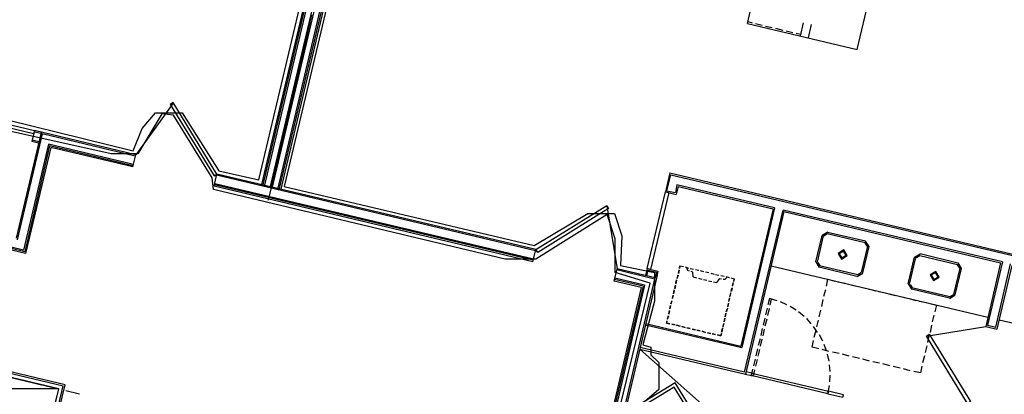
# Model space of a CAD drawing. Header units: feet. Extents: x -79 to 198, y -22 to 181.
# Tile 215 of 256: x 77 to 112, y 121 to 135. Entities that reach past the tile are written whole.
import ezdxf

# ---------------------------------------------------------------- set-up
doc = ezdxf.new("R2010")
doc.units = ezdxf.units.FT
for name, color, linetype in [('A-AREA-COMUN', 252, 'CONTINUOUS'), ('A-AREA-UNIDAD', 30, 'CONTINUOUS'), ('A-LINEA', 7, 'CONTINUOUS'), ('A-MURO-CONCRETO', 8, 'CONTINUOUS')]:
    doc.layers.add(name, color=color, linetype=linetype)

msp = doc.modelspace()

# ---------------------------------------------------------------- linework, layer by layer
at = {"layer": 'A-AREA-COMUN'}
msp.add_lwpolyline([(97.952, 119.8044), (99.328, 125.4578), (98.08, 125.8489), (98.08, 127.0578), (97.792, 127.9289), (95.232, 126.3289), (94.128, 126.3289), (83.648, 128.8178), (83.6, 129.2444), (82.208, 131.4844), (81.792, 131.5378), (80.928, 130.0978), (79.968, 130.0978), (74.48, 131.3244)], dxfattribs=at)
at = {"layer": 'A-AREA-UNIDAD'}
for points in [[(75.36, 131.5378), (80.768, 130.2044), (81.088, 131.0044), (81.568, 131.5733), (82.528, 131.5733), (83.84, 129.4933), (85.28, 129.1733), (88.512, 142.8089)], [(89.248, 141.8489), (86.192, 128.9244), (95.168, 126.8089), (97.088, 127.9644), (98.048, 127.9644), (98.32, 127.1644), (98.272, 126.0978), (99.488, 125.8489), (99.488, 124.8178), (99.072, 123.2533), (99.36, 123.1644), (99.36, 122.8978), (99.648, 122.6133), (99.648, 121.6533), (99.04, 121.1378)]]:
    msp.add_lwpolyline(points, dxfattribs=at)
at = {"layer": 'A-LINEA'}
for p, q in [((102.8267, 134.7778), (104.8267, 143.2711)), ((88.6533, 142.8711), (85.36, 128.9511)), ((88.7067, 142.8578), (85.4133, 128.9378)), ((88.6933, 142.8044), (85.4133, 128.9378)), ((88.7333, 142.7511), (85.4667, 128.9244)), ((88.7333, 142.7511), (85.4667, 128.9244)), ((88.8933, 142.4978), (85.6667, 128.8844)), ((88.8933, 142.4978), (85.6667, 128.8844)), ((88.9467, 142.3911), (85.7467, 128.8578)), ((88.9467, 142.3911), (85.7467, 128.8578)), ((106.7733, 133.8444), (108.7867, 142.3378)), ((89.1067, 142.1511), (85.9467, 128.8178)), ((89.1067, 142.1511), (85.9467, 128.8178)), ((89.1467, 142.0844), (86, 128.8044)), ((89.1467, 142.0844), (86, 128.8044)), ((89.1867, 142.0178), (86.0533, 128.7911)), ((89.1867, 142.0178), (86.0533, 128.7911)), ((87.1733, 135.0844), (86.8933, 133.8711)), ((87.1067, 134.8044), (87.0533, 134.5644)), ((102.8267, 134.7778), (106.7733, 133.8444)), ((102.84, 134.8444), (103, 134.8044)), ((103.12, 134.7778), (103.36, 134.7111)), ((104.8267, 134.8044), (104.72, 134.3244)), ((103.48, 134.6844), (103.72, 134.6311)), ((103.84, 134.6044), (104.0933, 134.5378)), ((104.2133, 134.5111), (104.4533, 134.4578)), ((104.5733, 134.4311), (104.7333, 134.3911)), ((105.12, 134.7378), (105.0133, 134.2578)), ((87, 134.3244), (86.7067, 133.0978)), ((76.8267, 126.6444), (47.4267, 133.6044)), ((76.8667, 126.5911), (47.4667, 133.5378)), ((76.8933, 126.5244), (47.5067, 133.4711)), ((86.8267, 133.6178), (86.7733, 133.3778)), ((86.72, 133.1378), (86.4267, 131.9244)), ((86.6533, 132.8578), (86.6, 132.6178)), ((86.5333, 132.3778), (86.2533, 131.1511)), ((82.1984, 131.9203), (80.8541, 130.0633)), ((86.3733, 131.6711), (86.32, 131.4311)), ((77.4533, 130.8711), (76.56, 127.0711)), ((77.2133, 130.9378), (77.12, 130.5378)), ((80.84, 130.0178), (77.2, 130.8844)), ((80.8533, 130.0711), (77.2133, 130.9378)), ((86.2533, 131.1911), (85.9733, 129.9778)), ((86.1867, 130.9111), (86.1333, 130.6711)), ((77.4933, 130.8178), (76.6, 127.0178)), ((77.36, 130.4844), (77.12, 130.5378)), ((77.4267, 130.5244), (77.1333, 130.5911)), ((77.72, 130.4444), (76.8267, 126.6444)), ((77.76, 130.3911), (76.8667, 126.5911)), ((77.8, 130.3244), (76.8933, 126.5244)), ((80.7733, 129.7244), (77.72, 130.4444)), ((80.76, 129.6711), (77.76, 130.3911)), ((80.7467, 129.6311), (77.8, 130.3244)), ((86.08, 130.4311), (85.7067, 128.8711)), ((80.7467, 129.6311), (80.8533, 130.0711)), ((85.9067, 129.7244), (85.8533, 129.4844)), ((83.6667, 128.9378), (83.7733, 129.3778)), ((95.2133, 126.6178), (83.76, 129.3378)), ((95.2267, 126.6711), (83.7733, 129.3778)), ((85.8, 129.2444), (85.6133, 128.4444)), ((100.04, 129.4178), (99.88, 128.7378)), ((99.9333, 128.7778), (100.08, 129.3511)), ((100.04, 129.4178), (122.6533, 124.0711)), ((100.08, 129.3511), (122.6933, 124.0044)), ((95.12, 126.2311), (83.6667, 128.9378)), ((95.1333, 126.2844), (83.68, 128.9911)), ((95.1467, 126.3244), (83.6933, 129.0311)), ((99.88, 128.7378), (100.2667, 128.6444)), ((99.9333, 128.7778), (100.2267, 128.7111)), ((100.2933, 128.9911), (100.24, 128.7111)), ((100.3333, 128.9244), (100.2667, 128.6444)), ((103.8, 128.1644), (100.2933, 128.9911)), ((100.3333, 128.9244), (103.7467, 128.1244)), ((98.1592, 125.9722), (97.7895, 128.2347)), ((103.7467, 128.1244), (102.5867, 123.2044)), ((103.8, 128.1644), (102.6267, 123.1511)), ((102.72, 122.2711), (104.1067, 128.0844)), ((104.1333, 128.0311), (102.76, 122.2044)), ((111.9867, 126.2311), (104.1067, 128.0844)), ((104.1333, 128.0311), (111.92, 126.1911)), ((105.28, 126.2311), (105.5067, 127.1778)), ((105.3467, 126.2178), (105.56, 127.1644)), ((105.7117, 127.2933), (105.5111, 127.1695)), ((105.6964, 127.2284), (105.576, 127.1541)), ((105.6933, 127.2444), (107.0533, 126.9244)), ((105.7067, 127.2978), (107.0667, 126.9778)), ((107.1955, 126.7727), (107.0717, 126.9733)), ((95.12, 126.2311), (95.2267, 126.6711)), ((95.12, 126.2311), (95.2267, 126.6711)), ((107.1333, 126.7911), (106.9067, 125.8444)), ((107.1867, 126.7778), (106.96, 125.8311)), ((107.1306, 126.7881), (107.0564, 126.9084)), ((108.6, 125.4444), (108.8267, 126.3911)), ((108.6533, 125.4311), (108.88, 126.3778)), ((109.0317, 126.5066), (108.8311, 126.3828)), ((109.0164, 126.4418), (108.896, 126.3675)), ((109.0133, 126.4578), (110.3733, 126.1378)), ((109.0267, 126.5244), (110.3867, 126.1911)), ((98.04, 125.5378), (98.1467, 125.9778)), ((99.4933, 125.6044), (98.1333, 125.9378)), ((99.56, 125.6444), (98.1467, 125.9778)), ((99.2267, 125.9911), (99.16, 125.7378)), ((99.2133, 125.7244), (99.2667, 125.9244)), ((99.2267, 125.9911), (99.6133, 125.8978)), ((99.2667, 125.9244), (99.56, 125.8578)), ((100.3467, 125.8178), (100.3733, 125.9378)), ((100.3733, 125.9244), (100.3467, 125.8044)), ((100.4, 126.0578), (100.3867, 125.9911)), ((100.4, 126.0844), (100.5333, 126.0578)), ((100.5867, 126.0444), (100.7067, 126.0044)), ((100.5867, 126.0444), (100.7067, 126.0044)), ((100.7733, 125.9911), (100.8933, 125.9644)), ((100.7733, 125.9911), (100.8933, 125.9644)), ((100.96, 125.9511), (101.08, 125.9244)), ((100.96, 125.9511), (101.08, 125.9244)), ((101.1333, 125.9111), (101.2533, 125.8844)), ((101.1333, 125.9111), (101.2533, 125.8844)), ((103.68, 126.0844), (111.4667, 124.2444)), ((105.2845, 126.2228), (105.4083, 126.0223)), ((105.3494, 126.2075), (105.4236, 126.0871)), ((106.76, 125.6978), (105.4, 126.0311)), ((106.7867, 125.7644), (105.4133, 126.0844)), ((110.4533, 126.0044), (110.2267, 125.0578)), ((110.5067, 125.9911), (110.28, 125.0444)), ((110.4506, 126.0014), (110.3764, 126.1218)), ((110.5155, 125.9861), (110.3917, 126.1866)), ((111.92, 126.1911), (111.3867, 123.9111)), ((111.9867, 126.2311), (111.4533, 123.9511)), ((111.7467, 123.8844), (112.28, 126.1511)), ((112.32, 126.0978), (111.7867, 123.8178)), ((99.4933, 125.6044), (97.2267, 115.9778)), ((99.56, 125.6444), (97.2667, 115.9644)), ((99.08, 125.3511), (98.0533, 125.5911)), ((99.1333, 125.3911), (98.0667, 125.6444)), ((99.56, 125.8578), (99.5067, 125.6578)), ((99.6133, 125.8978), (99.56, 125.6444)), ((100.2533, 125.4578), (100.28, 125.5778)), ((100.28, 125.5644), (100.2533, 125.4444)), ((100.3333, 125.7511), (100.2933, 125.6311)), ((100.3067, 125.6311), (100.3333, 125.7644)), ((100.88, 125.6844), (101, 125.6578)), ((101.0667, 125.6444), (101.1867, 125.6044)), ((101.2533, 125.5911), (101.3733, 125.5644)), ((101.32, 125.8711), (101.44, 125.8444)), ((101.32, 125.8711), (101.44, 125.8444)), ((101.5067, 125.8178), (101.6267, 125.7911)), ((101.5067, 125.8178), (101.6267, 125.7911)), ((101.68, 125.7778), (101.8, 125.7511)), ((101.68, 125.7778), (101.8, 125.7511)), ((101.8667, 125.7378), (101.9867, 125.7111)), ((101.8667, 125.7378), (101.9867, 125.7111)), ((102.0533, 125.6978), (102.1733, 125.6711)), ((102.0533, 125.6978), (102.1733, 125.6711)), ((102.2267, 125.6578), (102.3467, 125.6178)), ((102.3333, 125.5244), (102.3467, 125.6044)), ((106.7683, 125.7023), (106.9689, 125.8261)), ((106.7836, 125.7671), (106.904, 125.8414)), ((99.0133, 125.3111), (96.8267, 116.0711)), ((99.08, 125.3511), (96.88, 116.0578)), ((99.1333, 125.3911), (96.9333, 116.0444)), ((99.0133, 125.3111), (98.04, 125.5378)), ((100.1733, 125.0844), (100.2, 125.2178)), ((100.2, 125.2044), (100.1733, 125.0844)), ((100.2133, 125.2711), (100.24, 125.3911)), ((100.24, 125.3778), (100.2133, 125.2578)), ((101.4267, 125.5511), (101.5467, 125.5244)), ((101.6133, 125.5111), (101.7333, 125.4844)), ((102.24, 125.1644), (102.2667, 125.2844)), ((102.28, 125.2978), (102.2533, 125.1778)), ((102.32, 125.4844), (102.2933, 125.3644)), ((102.2933, 125.3511), (102.32, 125.4711)), ((105.5733, 124.9911), (105.64, 125.2311)), ((106.08, 125.5111), (106.3333, 125.4578)), ((106.4533, 125.4311), (106.6933, 125.3644)), ((106.8133, 125.3378), (107.0533, 125.2844)), ((107.1733, 125.2578), (107.4267, 125.1911)), ((108.6045, 125.4361), (108.7283, 125.2356)), ((108.6694, 125.4208), (108.7436, 125.3005)), ((110.08, 124.9244), (108.72, 125.2444)), ((110.0933, 124.9778), (108.7333, 125.2978)), ((100.08, 124.7244), (100.12, 124.8444)), ((100.16, 125.0178), (100.12, 124.8978)), ((100.1333, 124.9111), (100.16, 125.0311)), ((102.1867, 124.9378), (102.16, 124.8178)), ((102.16, 124.8044), (102.1867, 124.9244)), ((102.2267, 125.1111), (102.2, 124.9911)), ((102.2, 124.9778), (102.2267, 125.1111)), ((103.6133, 124.9111), (103.56, 124.6844)), ((103.8933, 124.8311), (103.6133, 124.9111)), ((105.4933, 124.6311), (105.5467, 124.8711)), ((107.5467, 125.1644), (107.7867, 125.1111)), ((107.9067, 125.0844), (108.1467, 125.0178)), ((108.28, 124.9911), (108.52, 124.9378)), ((108.64, 124.9111), (108.88, 124.8444)), ((110.0883, 124.9156), (110.2889, 125.0394)), ((110.1036, 124.9805), (110.224, 125.0548)), ((100.04, 124.5378), (100.0667, 124.6578)), ((100.0667, 124.6578), (100.04, 124.5378)), ((100.1067, 124.8311), (100.08, 124.7111)), ((102.0667, 124.4311), (102.1067, 124.5511)), ((102.1067, 124.5644), (102.08, 124.4444)), ((102.1467, 124.7511), (102.12, 124.6311)), ((102.12, 124.6178), (102.1467, 124.7378)), ((103.5333, 124.5644), (103.48, 124.3244)), ((103.56, 124.2978), (103.6133, 124.5511)), ((104.24, 124.6844), (104.0133, 124.7911)), ((104.5733, 124.4978), (104.36, 124.6311)), ((105.4, 124.2578), (105.4667, 124.4978)), ((109, 124.8178), (109.2533, 124.7644)), ((99.9867, 124.2844), (99.9467, 124.1644)), ((99.96, 124.1778), (99.9867, 124.2978)), ((100, 124.3644), (100.0267, 124.4844)), ((100.0267, 124.4711), (100, 124.3511)), ((102.0133, 124.2044), (101.9867, 124.0844)), ((101.9867, 124.0711), (102.0133, 124.1911)), ((102.0533, 124.3911), (102.0267, 124.2578)), ((102.0267, 124.2578), (102.0533, 124.3778)), ((103.4533, 124.2044), (103.3867, 123.9511)), ((103.4667, 123.9378), (103.5333, 124.1778)), ((104.8667, 124.2711), (104.6667, 124.4311)), ((105.12, 124.0044), (104.96, 124.1911)), ((105.32, 123.8978), (105.3733, 124.1378)), ((109.52, 124.3111), (109.4667, 124.0711)), ((111.8667, 124.1511), (122.1067, 121.7244)), ((99.16, 123.9644), (102.6267, 123.1511)), ((99.1733, 124.0178), (102.5867, 123.2044)), ((100.2267, 123.9644), (100.1067, 123.9911)), ((100.1067, 123.9911), (100.2267, 123.9644)), ((100.4133, 123.9244), (100.28, 123.9511)), ((100.28, 123.9511), (100.4133, 123.9244)), ((100.5867, 123.8711), (100.4667, 123.9111)), ((100.4667, 123.9111), (100.5867, 123.8711)), ((100.7733, 123.8311), (100.6533, 123.8578)), ((100.6533, 123.8578), (100.7733, 123.8311)), ((100.96, 123.7911), (100.84, 123.8178)), ((100.84, 123.8178), (100.96, 123.7911)), ((101.8933, 123.7111), (101.9333, 123.8311)), ((101.9333, 123.8444), (101.9067, 123.7111)), ((101.9733, 124.0178), (101.9467, 123.8978)), ((101.9467, 123.8844), (101.9733, 124.0044)), ((103.36, 123.8311), (103.3067, 123.5911)), ((103.3867, 123.5778), (103.44, 123.8178)), ((105.3467, 123.6978), (105.2, 123.9111)), ((111.3923, 123.9017), (109.2516, 123.5553)), ((109.44, 123.9511), (109.3867, 123.6978)), ((111.3867, 123.9111), (111.7867, 123.8178)), ((111.4533, 123.9511), (111.7467, 123.8844)), ((101.1333, 123.7511), (101.0133, 123.7778)), ((101.0133, 123.7778), (101.1333, 123.7511)), ((101.32, 123.6978), (101.2, 123.7378)), ((101.2, 123.7378), (101.32, 123.6978)), ((101.5067, 123.6578), (101.3867, 123.6844)), ((101.3867, 123.6844), (101.5067, 123.6578)), ((101.68, 123.6178), (101.56, 123.6444)), ((101.56, 123.6444), (101.68, 123.6178)), ((101.8667, 123.5778), (101.7467, 123.6044)), ((101.8933, 123.6578), (101.8667, 123.5778)), ((103.28, 123.4711), (103.2133, 123.2311)), ((103.2933, 123.2044), (103.36, 123.4578)), ((105.2267, 123.5244), (105.2933, 123.7778)), ((105.5333, 123.3778), (105.4133, 123.6044)), ((109.3467, 123.5778), (109.2933, 123.3378)), ((72.2267, 123.2044), (78.2533, 121.7778)), ((103.5733, 119.0311), (98.96, 123.0978)), ((98.96, 123.0978), (102.76, 122.2044)), ((102.72, 122.2711), (98.9733, 123.1511)), ((103.1867, 123.1111), (103.1333, 122.8578)), ((103.2133, 122.8444), (103.2667, 123.0844)), ((105.7467, 123.0178), (105.5067, 123.0844)), ((105.6667, 123.0311), (105.5867, 123.2578)), ((109.2667, 123.2178), (109.2133, 122.9778)), ((103.1067, 122.7378), (103.04, 122.4978)), ((103.1333, 122.4844), (103.1867, 122.7244)), ((105.76, 122.6711), (105.7067, 122.9111)), ((106.12, 122.9378), (105.88, 122.9911)), ((106.48, 122.8444), (106.24, 122.9111)), ((106.8533, 122.7644), (106.6, 122.8178)), ((107.2133, 122.6711), (106.9733, 122.7378)), ((109.1867, 122.8578), (109.12, 122.6044)), ((105.8, 122.2978), (105.7733, 122.5378)), ((107.5733, 122.5911), (107.3333, 122.6444)), ((107.9467, 122.4978), (107.6933, 122.5644)), ((108.3067, 122.4178), (108.0667, 122.4711)), ((108.6667, 122.3244), (108.4267, 122.3911)), ((109.0933, 122.4844), (109.04, 122.2444)), ((102.9333, 122.2044), (102.9333, 122.2044)), ((102.9333, 122.2044), (102.9333, 122.2044)), ((103.0133, 122.1911), (103.0133, 122.1911)), ((105.7867, 121.9244), (105.8, 122.1644)), ((109.04, 122.2444), (108.8, 122.2978)), ((76.8933, 121.9644), (77.3733, 121.8444)), ((77.6133, 121.7911), (78.1067, 121.6711)), ((77.96, 120.5511), (78.2533, 121.7778)), ((105.72, 121.4978), (105.7733, 121.7911)), ((78.3467, 121.6178), (78.84, 121.4978))]:
    msp.add_line(p, q, dxfattribs=at)
for points in [[(83.7733, 129.3778), (82.2, 131.9378), (82.0933, 131.8711), (83.6667, 129.3111), (83.7733, 129.3778)], [(77.1867, 130.8178), (74.4267, 131.4711), (74.4533, 131.5911), (77.2133, 130.9378), (77.1867, 130.8178)], [(100, 128.7111), (99.3467, 125.9511), (99.2267, 125.9911), (99.88, 128.7378), (100, 128.7111)], [(95.2267, 126.6711), (97.7733, 128.2444), (97.84, 128.1378), (95.2933, 126.5644), (95.2267, 126.6711)], [(106.4089, 126.4527), (106.285, 126.6533), (106.0845, 126.5295), (106.2083, 126.3289), (106.4089, 126.4527)], [(106.3699, 126.4619), (106.2758, 126.6144), (106.1234, 126.5203), (106.2175, 126.3678), (106.3699, 126.4619)], [(100.3867, 126.0044), (100.4, 126.0844), (100.5333, 126.0578)], [(100.7467, 125.8978), (100.68, 125.9111), (100.64, 126.0311)], [(100.88, 125.6844), (100.8667, 125.8578), (100.8, 125.8844)], [(101.7333, 125.4844), (101.84, 125.6311), (101.8933, 125.6178)], [(101.96, 125.6044), (102.0267, 125.6044), (102.1067, 125.6844)], [(102.2267, 125.6578), (102.3467, 125.6178), (102.3333, 125.5378)], [(105.6667, 125.3511), (105.72, 125.6044), (105.96, 125.5378)], [(109.7155, 125.6794), (109.5917, 125.88), (109.3911, 125.7561), (109.515, 125.5556), (109.7155, 125.6794)], [(109.6766, 125.6886), (109.5825, 125.841), (109.4301, 125.7469), (109.5242, 125.5945), (109.6766, 125.6886)], [(103.64, 124.6711), (103.6933, 124.8844), (103.6133, 124.9111)], [(109.3733, 124.7378), (109.6133, 124.6711), (109.56, 124.4311)], [(100.04, 124.0044), (99.92, 124.0311), (99.9467, 124.1111)], [(99.9333, 124.1111), (99.92, 124.0311), (100.04, 124.0044)], [(101.7467, 123.6044), (101.8667, 123.5778), (101.88, 123.6444)], [(110.7333, 121.1511), (109.2533, 123.5644), (109.36, 123.6311), (110.84, 121.2178), (110.7333, 121.1511)], [(78.0133, 120.5378), (78.32, 121.8178), (72.1867, 123.2711)], [(105.3867, 123.1111), (105.1467, 123.1644), (105.2, 123.4044)], [(77.6267, 119.7244), (78.0933, 121.6711), (72.3333, 123.0311), (69.4933, 111.0311), (75.2533, 109.6711), (75.7067, 111.6178), (71.5733, 112.5911), (73.4933, 120.7111), (77.6267, 119.7244)], [(103.0133, 122.3778), (102.96, 122.1511), (103.04, 122.1378), (103.0933, 122.3511)], [(102.76, 122.2044), (102.96, 122.1511), (102.9867, 122.2311), (102.7867, 122.2844), (102.76, 122.2044)], [(102.9867, 122.2311), (105.7333, 121.5911), (105.72, 121.4978), (102.96, 122.1511), (102.9867, 122.2311)], [(101.1532, 120.3908), (100.227, 121.891), (98.7268, 120.9648)], [(100.9975, 120.4276), (100.1902, 121.7353), (98.8825, 120.928)], [(105.68, 121.5511), (105.68, 121.5511), (105.68, 121.5511)], [(105.72, 121.4978), (106.2533, 121.3778), (106.28, 121.4578), (105.7333, 121.5911), (105.72, 121.4978)], [(105.7733, 121.5378), (105.7733, 121.5378), (105.7733, 121.5378)]]:
    msp.add_lwpolyline(points, dxfattribs=at)
at = {"layer": 'A-MURO-CONCRETO'}
for points in [[(72.3333, 123.0311), (78.0933, 121.6711), (72, 121.6711), (72.3333, 123.0311), (72.3333, 123.0311)], [(78.0933, 121.6711), (72, 121.6711), (77.8533, 120.7111), (78.0933, 121.6711)]]:
    msp.add_lwpolyline(points, dxfattribs=at)

doc.saveas('drawing.dxf')
